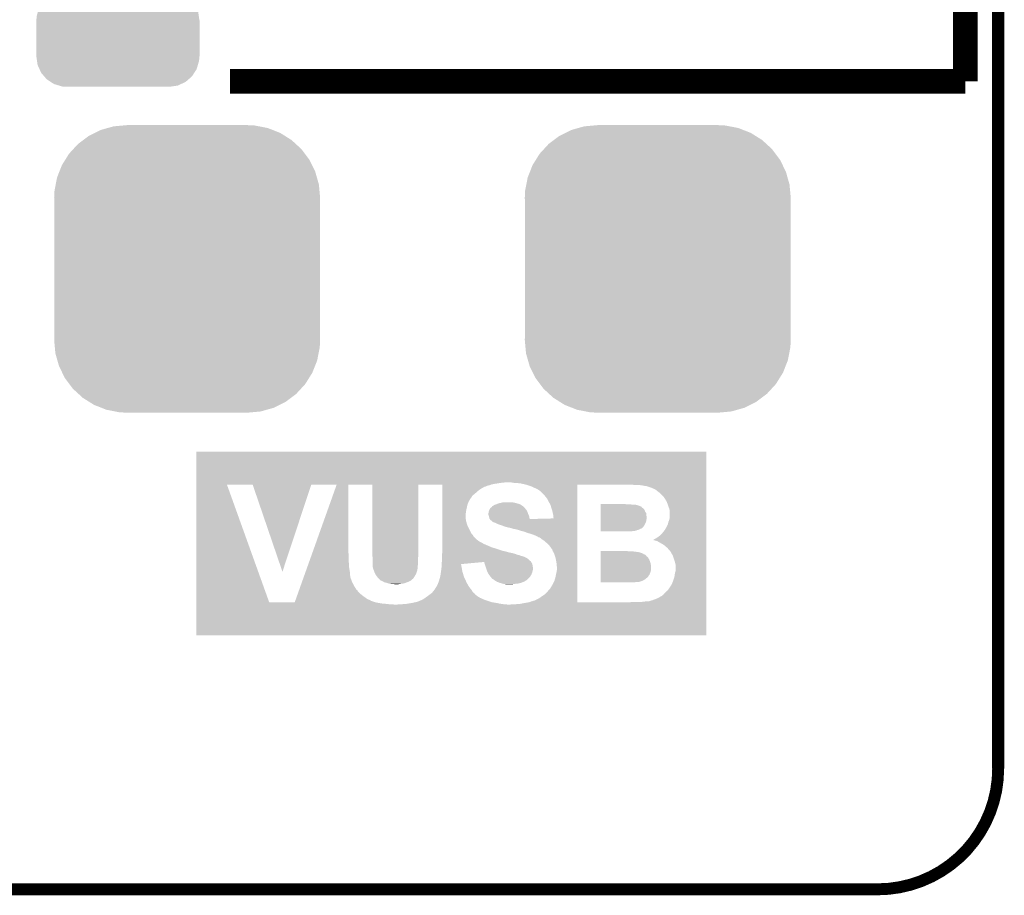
# Model space of a CAD drawing. Extents: x -52 to 48, y -3 to 57.
# Tile 65 of 96: x 40 to 48, y 5 to 12. Entities that reach past the tile are written whole.
import ezdxf

# ---------------------------------------------------------------- set-up
doc = ezdxf.new("R2010")
doc.units = 0
doc.layers.get('0').update_dxf_attribs({"linetype": 'CONTINUOUS'})
for name, color, linetype in [('CLICK_SHIELD_FOR_RED_PITAYA_008', 9, 'CONTINUOUS'), ('CLICK_SHIELD_FOR_RED_PITAYA_010', 11, 'CONTINUOUS'), ('CLICK_SHIELD_FOR_RED_PITAYA_012', 8, 'CONTINUOUS')]:
    doc.layers.add(name, color=color, linetype=linetype)

# ---------------------------------------------------------------- blocks, each defined once
blk = doc.blocks.new('CUSTOM_223')
for points in [[(-0.766282, 1.126516), (-0.716706, 1.151046), (0.77196, 1.126516), (0.709854, 1.151046)], [(-0.716706, 1.151046), (-0.65995, 1.167102), (0.709854, 1.151046), (0.669202, 1.167102)], [(-0.65995, 1.167102), (-0.610396, 1.18112), (0.669202, 1.167102), (0.59723, 1.18112)], [(-0.610396, 1.18112), (-0.53332, 1.188224), (0.59723, 1.18112), (0.560756, 1.188224)], [(-0.53332, 1.188224), (-0.50038, 1.19126), (0.560756, 1.188224), (0.50038, 1.19126)], [(-0.904132, 1.03578), (-0.861372, 1.067834), (0.900414, 1.03578), (0.86557, 1.067834)], [(-0.861372, 1.067834), (-0.81573, 1.102048), (0.86557, 1.067834), (0.810992, 1.102048)], [(-0.81573, 1.102048), (-0.766282, 1.126516), (0.810992, 1.102048), (0.77196, 1.126516)], [(-0.978934, 0.95447), (-0.94346, 0.993032), (0.975788, 0.95447), (0.94688, 0.993032)], [(-0.94346, 0.993032), (-0.904132, 1.03578), (0.94688, 0.993032), (0.900414, 1.03578)], [(-1.037616, 0.86086), (-1.010178, 0.90463), (1.034806, 0.86086), (1.013148, 0.90463)], [(-1.010178, 0.90463), (-0.978934, 0.95447), (1.013148, 0.90463), (0.975788, 0.95447)], [(-1.05944, 0.805606), (-1.037616, 0.86086), (1.062146, 0.805606), (1.034806, 0.86086)], [(-1.089656, 0.699296), (-1.078202, 0.758102), (1.09222, 0.699296), (1.075586, 0.758102)], [(-1.078202, 0.758102), (-1.05944, 0.805606), (1.075586, 0.758102), (1.062146, 0.805606)], [(-1.099324, 0.649656), (-1.089656, 0.699296), (1.096796, 0.649656), (1.09222, 0.699296)], [(-1.10236, 0.58928), (-1.099324, 0.649656), (1.10236, 0.58928), (1.096796, 0.649656)], [(-1.10109, 0.550204), (-1.10236, 0.58928), (1.10109, 0.550204), (1.10236, 0.58928)], [(-1.10109, 0.5502), (-1.10109, 0.550204), (1.10109, 0.5502), (1.10109, 0.550204)], [(-1.10109, -0.5502), (-1.10109, 0.5502), (1.10109, -0.5502), (1.10109, 0.5502)], [(-1.10236, -0.58928), (-1.101092, -0.550204), (1.10236, -0.58928), (1.10109, -0.550204)], [(-1.101092, -0.550204), (-1.10109, -0.5502), (1.10109, -0.550204), (1.10109, -0.5502)], [(-1.096794, -0.649656), (-1.10236, -0.58928), (1.099324, -0.649656), (1.10236, -0.58928)], [(-1.09222, -0.699296), (-1.096794, -0.649656), (1.089654, -0.699296), (1.099324, -0.649656)], [(-1.075584, -0.758102), (-1.09222, -0.699296), (1.078202, -0.758102), (1.089654, -0.699296)], [(-1.062146, -0.805606), (-1.075584, -0.758102), (1.059438, -0.805606), (1.078202, -0.758102)], [(-1.034804, -0.86086), (-1.062146, -0.805606), (1.037616, -0.86086), (1.059438, -0.805606)], [(-1.013148, -0.90463), (-1.034804, -0.86086), (1.010176, -0.90463), (1.037616, -0.86086)], [(-0.975786, -0.95447), (-1.013148, -0.90463), (0.978934, -0.95447), (1.010176, -0.90463)], [(-0.94688, -0.993032), (-0.975786, -0.95447), (0.943458, -0.993032), (0.978934, -0.95447)], [(-0.900412, -1.03578), (-0.94688, -0.993032), (0.904132, -1.03578), (0.943458, -0.993032)], [(-0.86557, -1.067834), (-0.900412, -1.03578), (0.86137, -1.067834), (0.904132, -1.03578)], [(-0.81099, -1.102048), (-0.86557, -1.067834), (0.81573, -1.102048), (0.86137, -1.067834)], [(-0.77196, -1.126516), (-0.81099, -1.102048), (0.76628, -1.126516), (0.81573, -1.102048)], [(-0.709852, -1.151046), (-0.77196, -1.126516), (0.716706, -1.151046), (0.76628, -1.126516)], [(-0.669202, -1.167102), (-0.709852, -1.151046), (0.659948, -1.167102), (0.716706, -1.151046)], [(-0.597228, -1.18112), (-0.669202, -1.167102), (0.610396, -1.18112), (0.659948, -1.167102)], [(-0.560756, -1.188224), (-0.597228, -1.18112), (0.533318, -1.188224), (0.610396, -1.18112)], [(-0.50038, -1.19126), (-0.560756, -1.188224), (0.50038, -1.19126), (0.533318, -1.188224)]]:
    blk.add_solid(points)
blk = doc.blocks.new('CUSTOM_224')
for points in [[(-0.614514, 0.314192), (-0.585606, 0.33936), (0.61116, 0.314192), (0.58947, 0.33936)], [(-0.585606, 0.33936), (-0.560736, 0.36101), (0.58947, 0.33936), (0.556066, 0.36101)], [(-0.560736, 0.36101), (-0.523568, 0.378138), (0.556066, 0.36101), (0.529636, 0.378138)], [(-0.523568, 0.378138), (-0.495978, 0.390852), (0.529636, 0.378138), (0.487112, 0.390852)], [(-0.495978, 0.390852), (-0.444032, 0.398562), (0.487112, 0.390852), (0.461322, 0.398562)], [(-0.444032, 0.398562), (-0.42545, 0.40132), (0.461322, 0.398562), (0.42545, 0.40132)], [(-0.662886, 0.22044), (-0.652988, 0.254162), (0.66553, 0.22044), (0.650198, 0.254162)], [(-0.652988, 0.254162), (-0.633002, 0.285348), (0.650198, 0.254162), (0.636016, 0.285348)], [(-0.633002, 0.285348), (-0.614514, 0.314192), (0.636016, 0.285348), (0.61116, 0.314192)], [(-0.67564, 0.14986), (-0.673066, 0.185744), (0.67564, 0.14986), (0.6705, 0.185744)], [(-0.673066, 0.185744), (-0.662886, 0.22044), (0.6705, 0.185744), (0.66553, 0.22044)], [(-0.67691, -0.14986), (-0.67691, 0.14986), (0.67691, -0.14986), (0.67691, 0.14986)], [(-0.670498, -0.185744), (-0.67564, -0.14986), (0.673066, -0.185744), (0.67564, -0.14986)], [(-0.66553, -0.22044), (-0.670498, -0.185744), (0.662884, -0.22044), (0.673066, -0.185744)], [(-0.650196, -0.254162), (-0.66553, -0.22044), (0.652988, -0.254162), (0.662884, -0.22044)], [(-0.636016, -0.285348), (-0.650196, -0.254162), (0.633, -0.285348), (0.652988, -0.254162)], [(-0.611158, -0.314192), (-0.636016, -0.285348), (0.614514, -0.314192), (0.633, -0.285348)], [(-0.58947, -0.33936), (-0.611158, -0.314192), (0.585604, -0.33936), (0.614514, -0.314192)], [(-0.556064, -0.36101), (-0.58947, -0.33936), (0.560736, -0.36101), (0.585604, -0.33936)], [(-0.529636, -0.378138), (-0.556064, -0.36101), (0.523566, -0.378138), (0.560736, -0.36101)], [(-0.48711, -0.390852), (-0.529636, -0.378138), (0.495978, -0.390852), (0.523566, -0.378138)], [(-0.461322, -0.398562), (-0.48711, -0.390852), (0.44403, -0.398562), (0.495978, -0.390852)], [(-0.42545, -0.40132), (-0.461322, -0.398562), (0.42545, -0.40132), (0.44403, -0.398562)]]:
    blk.add_solid(points)

msp = doc.modelspace()

# ---------------------------------------------------------------- linework, layer by layer
at = {"layer": 'CLICK_SHIELD_FOR_RED_PITAYA_008'}
for points, const_width in [([(47.84598, 5.81152), (47.84598, 48.4124)], 0.1016), ([(6.4516, 4.81076), (46.84522, 4.81076)], 0.09906)]:
    msp.add_lwpolyline(points, dxfattribs=dict(at, const_width=const_width))
at = {"layer": 'CLICK_SHIELD_FOR_RED_PITAYA_008', "const_width": 0.09906}
msp.add_lwpolyline([(46.84522, 4.81076, 0.4142136), (47.84598, 5.81152)], format="xyb", dxfattribs=at)
at = {"layer": 'CLICK_SHIELD_FOR_RED_PITAYA_010', "const_width": 0.2032}
for points in [[(47.5742, 11.5062), (47.5742, 15.0622)], [(41.4782, 11.5062), (47.5742, 11.5062)]]:
    msp.add_lwpolyline(points, dxfattribs=at)
at = {"layer": 'CLICK_SHIELD_FOR_RED_PITAYA_010'}
for points in [[(41.198826, 8.18388), (41.19883, 8.437848), (45.425354, 8.18388), (45.42536, 8.437848)], [(41.19883, 8.437848), (41.198832, 8.43788), (45.42536, 8.437848), (41.198832, 8.43788)], [(41.198804, 7.188226), (41.198826, 8.16355), (41.803316, 7.188226), (41.45283, 8.16355)], [(41.198826, 8.18134), (41.198826, 8.18388), (43.74388, 8.18134), (43.787058, 8.18388)], [(41.198826, 8.17626), (41.198826, 8.18134), (43.70832, 8.17626), (43.74388, 8.18134)], [(41.198826, 8.17118), (41.198826, 8.17626), (43.6753, 8.17118), (43.70832, 8.17626)], [(41.198826, 8.1661), (41.198826, 8.17118), (43.647362, 8.1661), (43.6753, 8.17118)], [(41.198826, 8.163558), (41.198826, 8.1661), (43.641004, 8.163558), (43.647362, 8.1661)], [(41.198826, 8.16355), (41.198826, 8.163558), (42.151316, 8.16355), (42.362082, 8.163558)], [(41.666154, 8.163544), (41.45283, 8.16355), (42.151314, 8.163544), (42.151316, 8.16355)], [(41.91255, 7.442292), (41.666154, 8.163544), (41.91255, 7.442292), (42.151314, 8.163544)], [(42.165446, 7.612378), (42.362078, 8.16355), (42.45864, 7.612378), (42.458662, 8.16355)], [(42.362078, 8.16355), (42.362082, 8.163558), (43.040322, 8.16355), (43.23839, 8.163558)], [(42.65675, 8.163538), (42.458662, 8.16355), (43.04032, 8.163538), (43.040322, 8.16355)], [(42.65676, 7.59206), (42.65675, 8.163538), (43.0403, 7.59206), (43.04032, 8.163538)], [(43.238392, 8.161022), (43.23839, 8.163558), (43.634662, 8.161022), (43.641004, 8.163558)], [(43.815, 8.18134), (43.802298, 8.18388), (45.425354, 8.18134), (45.425354, 8.18388)], [(43.830242, 8.1788), (43.815, 8.18134), (45.425354, 8.1788), (45.425354, 8.18134)], [(43.888658, 8.17372), (43.84802, 8.1788), (45.425354, 8.17372), (45.425354, 8.1788)], [(43.934372, 8.16356), (43.888658, 8.17372), (45.425354, 8.16356), (45.425354, 8.17372)], [(43.93438, 8.163558), (43.934372, 8.16356), (44.754292, 8.163558), (44.78274, 8.16356)], [(43.934466, 8.16353), (43.93438, 8.163558), (44.356022, 8.16353), (44.754292, 8.163558)], [(43.9801, 8.14832), (43.934466, 8.16353), (44.356024, 8.14832), (44.356022, 8.16353)], [(44.838618, 8.16102), (44.80814, 8.16356), (45.425354, 8.16102), (45.425354, 8.16356)], [(43.238392, 8.155938), (43.238392, 8.161022), (43.61434, 8.155938), (43.634662, 8.161022)], [(43.238392, 8.1534), (43.238392, 8.155938), (43.606722, 8.1534), (43.61434, 8.155938)], [(43.238392, 8.148322), (43.238392, 8.1534), (43.596564, 8.148322), (43.606722, 8.1534)], [(43.238392, 8.14832), (43.238392, 8.148322), (43.591486, 8.14832), (43.596564, 8.148322)], [(43.238392, 8.133078), (43.238392, 8.14832), (43.563538, 8.133078), (43.591486, 8.14832)], [(43.238394, 8.11784), (43.238392, 8.133078), (43.54068, 8.11784), (43.563538, 8.133078)], [(43.238394, 8.10006), (43.238394, 8.11784), (43.52036, 8.10006), (43.54068, 8.11784)], [(43.238396, 8.08482), (43.238394, 8.10006), (43.50258, 8.08482), (43.52036, 8.10006)], [(43.238396, 8.072122), (43.238396, 8.08482), (43.487344, 8.072122), (43.50258, 8.08482)], [(44.00042, 8.13816), (43.9801, 8.14832), (44.356024, 8.13816), (44.356024, 8.14832)], [(44.02328, 8.127998), (44.00042, 8.13816), (44.356024, 8.127998), (44.356024, 8.13816)], [(44.043602, 8.1153), (44.02328, 8.127998), (44.356024, 8.1153), (44.356024, 8.127998)], [(44.06138, 8.100062), (44.043602, 8.1153), (44.356024, 8.100062), (44.356024, 8.1153)], [(44.0817, 8.079738), (44.06138, 8.100062), (44.356024, 8.079738), (44.356024, 8.100062)], [(44.89196, 8.15848), (44.86656, 8.16102), (45.425354, 8.15848), (45.425354, 8.16102)], [(44.917362, 8.1534), (44.89196, 8.15848), (45.425354, 8.1534), (45.425354, 8.15848)], [(44.927522, 8.153398), (44.917362, 8.1534), (45.425354, 8.153398), (45.425354, 8.1534)], [(44.965618, 8.1407), (44.927522, 8.153398), (45.425352, 8.1407), (45.425354, 8.153398)], [(45.001192, 8.125458), (44.965618, 8.1407), (45.425352, 8.125458), (45.425352, 8.1407)], [(45.018962, 8.112758), (45.001192, 8.125458), (45.425352, 8.112758), (45.425352, 8.125458)], [(45.024042, 8.10768), (45.018962, 8.112758), (45.425352, 8.10768), (45.425352, 8.112758)], [(45.04436, 8.092438), (45.024042, 8.10768), (45.425352, 8.092438), (45.425352, 8.10768)], [(45.06976, 8.06704), (45.04436, 8.092438), (45.425352, 8.06704), (45.425352, 8.092438)], [(43.238396, 8.059422), (43.238396, 8.072122), (43.479722, 8.059422), (43.487344, 8.072122)], [(43.238398, 8.051816), (43.238396, 8.059422), (43.472106, 8.051816), (43.479722, 8.059422)], [(43.238398, 8.049264), (43.238398, 8.051816), (43.4721, 8.049264), (43.472106, 8.051816)], [(43.238398, 8.023872), (43.238398, 8.049264), (43.45686, 8.023872), (43.4721, 8.049264)], [(43.2384, 7.998462), (43.238398, 8.023872), (43.446702, 7.998462), (43.45686, 8.023872)], [(43.670212, 7.99592), (43.69054, 8.00354), (43.891198, 7.99592), (43.875962, 8.00354)], [(43.69054, 8.00354), (43.690546, 8.003542), (43.875962, 8.00354), (43.875958, 8.003542)], [(43.690546, 8.003542), (43.705784, 8.00862), (43.875958, 8.003542), (43.85818, 8.00862)], [(43.705784, 8.00862), (43.7134, 8.011158), (43.85818, 8.00862), (43.848028, 8.011158)], [(43.7134, 8.011158), (43.724834, 8.0137), (43.848028, 8.011158), (43.83786, 8.0137)], [(43.724834, 8.0137), (43.736262, 8.01624), (43.83786, 8.0137), (43.82516, 8.01624)], [(43.736262, 8.01624), (43.75404, 8.01878), (43.82516, 8.01624), (43.812458, 8.01878)], [(44.08932, 8.06958), (44.0817, 8.079738), (44.356024, 8.06958), (44.356024, 8.079738)], [(44.109642, 8.044168), (44.08932, 8.06958), (44.356024, 8.044168), (44.356024, 8.06958)], [(44.12488, 8.013702), (44.109642, 8.044168), (44.356024, 8.013702), (44.356024, 8.044168)], [(44.135042, 7.995916), (44.12488, 8.013702), (44.356024, 7.995916), (44.356024, 8.013702)], [(44.551628, 8.001), (44.55163, 8.00354), (44.764962, 8.001), (44.749722, 8.00354)], [(44.551628, 8.000998), (44.551628, 8.001), (44.800522, 8.000998), (44.764962, 8.001)], [(44.551628, 7.99846), (44.551628, 8.000998), (44.808144, 7.99846), (44.800522, 8.000998)], [(45.082462, 8.04926), (45.06976, 8.06704), (45.42535, 8.04926), (45.425352, 8.06704)], [(45.092622, 8.03148), (45.082462, 8.04926), (45.42535, 8.03148), (45.42535, 8.04926)], [(45.095162, 8.028926), (45.092622, 8.03148), (45.42535, 8.028926), (45.42535, 8.03148)], [(45.0977, 8.02386), (45.095162, 8.028926), (45.42535, 8.02386), (45.42535, 8.028926)], [(45.107862, 7.99846), (45.0977, 8.02386), (45.42535, 7.99846), (45.42535, 8.02386)], [(43.238402, 7.9756), (43.2384, 7.998462), (43.44162, 7.9756), (43.446702, 7.998462)], [(43.238402, 7.95528), (43.238402, 7.9756), (43.43654, 7.95528), (43.44162, 7.9756)], [(43.238404, 7.93496), (43.238402, 7.95528), (43.434, 7.93496), (43.43654, 7.95528)], [(43.238404, 7.922262), (43.238404, 7.93496), (43.43146, 7.922262), (43.434, 7.93496)], [(43.238406, 7.889242), (43.238404, 7.922262), (43.43146, 7.889242), (43.43146, 7.922262)], [(43.61942, 7.922258), (43.622468, 7.937502), (43.948894, 7.922258), (43.94454, 7.937502)], [(43.619422, 7.919722), (43.61942, 7.922258), (43.949618, 7.919722), (43.948894, 7.922258)], [(43.619422, 7.917178), (43.619422, 7.919722), (43.95089, 7.917178), (43.949618, 7.919722)], [(43.622468, 7.937502), (43.6245, 7.947658), (43.94454, 7.937502), (43.938736, 7.947658)], [(43.6245, 7.947658), (43.62831, 7.955278), (43.938736, 7.947658), (43.93438, 7.955278)], [(43.62831, 7.955278), (43.634658, 7.967966), (43.93438, 7.955278), (43.92381, 7.967966)], [(43.634658, 7.967966), (43.637202, 7.970518), (43.92381, 7.967966), (43.921682, 7.970518)], [(43.637202, 7.970518), (43.639738, 7.973058), (43.921682, 7.970518), (43.919142, 7.973058)], [(43.639738, 7.973058), (43.64736, 7.97814), (43.919142, 7.973058), (43.91406, 7.97814)], [(43.64736, 7.97814), (43.649894, 7.980664), (43.91406, 7.97814), (43.911536, 7.980664)], [(43.649894, 7.980664), (43.6499, 7.983198), (43.911536, 7.980664), (43.909002, 7.983198)], [(43.6499, 7.983198), (43.65399, 7.98576), (43.909002, 7.983198), (43.90644, 7.98576)], [(43.65399, 7.98576), (43.670208, 7.995918), (43.90644, 7.98576), (43.891202, 7.995918)], [(43.670208, 7.995918), (43.670212, 7.99592), (43.891202, 7.995918), (43.891198, 7.99592)], [(44.140122, 7.975598), (44.135042, 7.995916), (44.356024, 7.975598), (44.356024, 7.995916)], [(44.14774, 7.955278), (44.140122, 7.975598), (44.356024, 7.955278), (44.356024, 7.975598)], [(44.1579, 7.909558), (44.14774, 7.955278), (44.356024, 7.909558), (44.356024, 7.955278)], [(44.551618, 7.917178), (44.55162, 7.929886), (44.93006, 7.917178), (44.927522, 7.929886)], [(44.55162, 7.940038), (44.551622, 7.95275), (44.919902, 7.940038), (44.91482, 7.95275)], [(44.55162, 7.929886), (44.55162, 7.940038), (44.927522, 7.929886), (44.919902, 7.940038)], [(44.551622, 7.95275), (44.551624, 7.96543), (44.91482, 7.95275), (44.907196, 7.96543)], [(44.551624, 7.973058), (44.551626, 7.980676), (44.894502, 7.973058), (44.889412, 7.980676)], [(44.551624, 7.967978), (44.551624, 7.973058), (44.902122, 7.967978), (44.894502, 7.973058)], [(44.551624, 7.96544), (44.551624, 7.967978), (44.904658, 7.96544), (44.902122, 7.967978)], [(44.551624, 7.96543), (44.551624, 7.96544), (44.907196, 7.96543), (44.904658, 7.96544)], [(44.551626, 7.980676), (44.551628, 7.99084), (44.889412, 7.980676), (44.86402, 7.99084)], [(44.551628, 7.995918), (44.551628, 7.99846), (44.848782, 7.995918), (44.831, 7.99846)], [(44.551628, 7.99084), (44.551628, 7.995918), (44.86402, 7.99084), (44.848782, 7.995918)], [(45.11294, 7.980678), (45.107862, 7.99846), (45.42535, 7.980678), (45.42535, 7.99846)], [(45.12056, 7.962896), (45.11294, 7.980678), (45.42535, 7.962896), (45.42535, 7.980678)], [(45.1231, 7.940038), (45.12056, 7.962896), (45.425348, 7.940038), (45.42535, 7.962896)], [(45.1231, 7.89432), (45.1231, 7.940038), (45.425348, 7.89432), (45.425348, 7.940038)], [(43.238408, 7.866382), (43.238406, 7.889242), (43.434, 7.866382), (43.43146, 7.889242)], [(43.238408, 7.83082), (43.238408, 7.866382), (43.444158, 7.83082), (43.434, 7.866382)], [(43.623652, 7.904482), (43.619422, 7.917178), (43.957238, 7.904482), (43.95089, 7.917178)], [(43.624498, 7.90194), (43.623652, 7.904482), (43.957748, 7.90194), (43.957238, 7.904482)], [(43.62704, 7.89178), (43.624498, 7.90194), (43.95978, 7.89178), (43.957748, 7.90194)], [(43.629578, 7.881622), (43.62704, 7.89178), (43.96232, 7.881622), (43.95978, 7.89178)], [(43.629582, 7.881606), (43.629578, 7.881622), (43.962322, 7.881606), (43.96232, 7.881622)], [(43.631464, 7.879102), (43.629582, 7.881606), (43.96233, 7.879102), (43.962322, 7.881606)], [(43.637202, 7.871458), (43.631464, 7.879102), (44.356024, 7.871458), (44.356024, 7.879102)], [(43.64736, 7.863838), (43.637202, 7.871458), (44.356024, 7.863838), (44.356024, 7.871458)], [(43.654994, 7.856218), (43.64736, 7.863838), (44.356024, 7.856218), (44.356024, 7.863838)], [(43.660062, 7.85368), (43.654994, 7.856218), (44.356024, 7.85368), (44.356024, 7.856218)], [(43.6753, 7.8486), (43.660062, 7.85368), (44.356024, 7.8486), (44.356024, 7.85368)], [(43.69562, 7.83844), (43.6753, 7.8486), (44.356024, 7.83844), (44.356024, 7.8486)], [(43.708318, 7.83336), (43.69562, 7.83844), (44.356024, 7.83336), (44.356024, 7.83844)], [(43.96233, 7.879102), (44.160416, 7.88417), (44.356024, 7.879102), (44.356024, 7.88417)], [(44.160416, 7.88417), (44.1579, 7.909558), (44.356024, 7.88417), (44.356024, 7.909558)], [(44.551606, 7.825738), (44.551608, 7.84606), (44.912278, 7.825738), (44.92244, 7.84606)], [(44.551608, 7.84606), (44.55161, 7.858758), (44.92244, 7.84606), (44.927518, 7.858758)], [(44.55161, 7.858758), (44.551612, 7.874), (44.927518, 7.858758), (44.93006, 7.874)], [(44.551612, 7.874), (44.551614, 7.89178), (44.93006, 7.874), (44.9326, 7.89178)], [(44.551614, 7.896858), (44.551616, 7.907018), (44.9326, 7.896858), (44.93006, 7.907018)], [(44.551614, 7.89178), (44.551614, 7.896858), (44.9326, 7.89178), (44.9326, 7.896858)], [(44.551616, 7.907018), (44.551618, 7.917178), (44.93006, 7.907018), (44.93006, 7.917178)], [(45.0977, 7.81558), (45.10786, 7.835898), (45.425346, 7.81558), (45.425346, 7.835898)], [(45.10786, 7.835898), (45.11294, 7.856218), (45.425346, 7.835898), (45.425346, 7.856218)], [(45.11294, 7.856218), (45.120558, 7.876536), (45.425346, 7.856218), (45.425348, 7.876536)], [(45.120558, 7.876536), (45.1231, 7.89432), (45.425348, 7.876536), (45.425348, 7.89432)], [(43.23841, 7.7978), (43.238408, 7.83082), (43.4594, 7.7978), (43.444158, 7.83082)], [(43.238412, 7.76732), (43.23841, 7.7978), (43.47464, 7.76732), (43.4594, 7.7978)], [(43.238414, 7.754622), (43.238412, 7.76732), (43.482258, 7.754622), (43.47464, 7.76732)], [(43.238414, 7.74446), (43.238414, 7.754622), (43.492418, 7.74446), (43.482258, 7.754622)], [(43.7388, 7.8232), (43.708318, 7.83336), (44.356024, 7.8232), (44.356024, 7.83336)], [(43.759122, 7.81558), (43.7388, 7.8232), (44.356024, 7.81558), (44.356024, 7.8232)], [(43.77944, 7.8105), (43.759122, 7.81558), (44.356024, 7.8105), (44.356024, 7.81558)], [(43.802298, 7.80542), (43.77944, 7.8105), (44.356024, 7.80542), (44.356024, 7.8105)], [(43.827702, 7.7978), (43.802298, 7.80542), (44.356024, 7.7978), (44.356024, 7.80542)], [(43.835322, 7.797798), (43.827702, 7.7978), (44.356024, 7.797798), (44.356024, 7.7978)], [(43.84294, 7.795262), (43.835322, 7.797798), (44.356024, 7.795262), (44.356024, 7.797798)], [(43.863258, 7.79018), (43.84294, 7.795262), (44.356024, 7.79018), (44.356024, 7.795262)], [(43.89374, 7.78002), (43.863258, 7.79018), (44.356024, 7.78002), (44.356024, 7.79018)], [(43.908982, 7.777478), (43.89374, 7.78002), (44.356024, 7.777478), (44.356024, 7.78002)], [(43.941998, 7.76478), (43.908982, 7.777478), (44.356024, 7.76478), (44.356024, 7.777478)], [(43.97756, 7.754622), (43.941998, 7.76478), (44.356024, 7.754622), (44.356024, 7.76478)], [(44.01058, 7.74192), (43.97756, 7.754622), (44.356024, 7.74192), (44.356024, 7.754622)], [(44.5516, 7.790178), (44.551602, 7.7978), (44.866566, 7.790178), (44.879258, 7.7978)], [(44.5516, 7.787638), (44.5516, 7.790178), (44.853858, 7.787638), (44.866566, 7.790178)], [(44.5516, 7.78256), (44.5516, 7.787638), (44.841158, 7.78256), (44.853858, 7.787638)], [(44.5516, 7.78002), (44.5516, 7.78256), (44.830998, 7.78002), (44.841158, 7.78256)], [(44.5516, 7.77751), (44.5516, 7.78002), (44.808258, 7.77751), (44.818298, 7.78002)], [(44.808138, 7.77748), (44.5516, 7.77751), (44.808138, 7.77748), (44.808258, 7.77751)], [(44.551602, 7.80288), (44.551604, 7.818118), (44.891956, 7.80288), (44.907198, 7.818118)], [(44.551602, 7.7978), (44.551602, 7.80288), (44.879258, 7.7978), (44.891956, 7.80288)], [(44.551604, 7.818118), (44.551606, 7.825738), (44.907198, 7.818118), (44.912278, 7.825738)], [(45.0469, 7.747), (45.0596, 7.7597), (45.425344, 7.747), (45.425344, 7.7597)], [(45.0596, 7.7597), (45.06976, 7.7724), (45.425344, 7.7597), (45.425346, 7.7724)], [(45.06976, 7.7724), (45.07738, 7.782558), (45.425346, 7.7724), (45.425346, 7.782558)], [(45.07738, 7.782558), (45.084994, 7.790164), (45.425346, 7.782558), (45.425346, 7.790164)], [(45.084994, 7.790164), (45.085, 7.792714), (45.425346, 7.790164), (45.425346, 7.792714)], [(45.085, 7.792714), (45.0977, 7.81558), (45.425346, 7.792714), (45.425346, 7.81558)], [(43.238414, 7.734314), (43.238414, 7.74446), (43.497498, 7.734314), (43.492418, 7.74446)], [(43.238416, 7.71144), (43.238414, 7.734314), (43.52036, 7.71144), (43.497498, 7.734314)], [(43.238416, 7.70128), (43.238416, 7.71144), (43.53306, 7.70128), (43.52036, 7.71144)], [(43.238416, 7.691122), (43.238416, 7.70128), (43.548298, 7.691122), (43.53306, 7.70128)], [(43.238416, 7.6835), (43.238416, 7.691122), (43.56354, 7.6835), (43.548298, 7.691122)], [(43.238418, 7.67334), (43.238416, 7.6835), (43.581318, 7.67334), (43.56354, 7.6835)], [(43.23842, 7.642862), (43.238418, 7.67334), (43.652438, 7.642862), (43.581318, 7.67334)], [(44.025818, 7.7343), (44.01058, 7.74192), (44.356024, 7.7343), (44.356024, 7.74192)], [(44.038524, 7.72668), (44.025818, 7.7343), (44.356024, 7.72668), (44.356024, 7.7343)], [(44.043616, 7.726676), (44.038524, 7.72668), (44.356024, 7.726676), (44.356024, 7.72668)], [(44.05122, 7.7216), (44.043616, 7.726676), (44.356024, 7.7216), (44.356024, 7.726676)], [(44.06392, 7.71144), (44.05122, 7.7216), (44.356024, 7.71144), (44.356024, 7.7216)], [(44.079162, 7.70128), (44.06392, 7.71144), (44.356024, 7.70128), (44.356024, 7.71144)], [(44.114722, 7.6708), (44.079162, 7.70128), (44.356024, 7.6708), (44.356024, 7.70128)], [(44.986066, 7.70638), (45.0088, 7.719062), (45.425344, 7.70638), (45.425344, 7.719062)], [(44.988496, 7.706354), (44.986066, 7.70638), (45.425344, 7.706354), (45.425344, 7.70638)], [(44.991026, 7.70382), (44.988496, 7.706354), (45.425344, 7.70382), (45.425344, 7.706354)], [(44.996104, 7.703818), (44.991026, 7.70382), (45.425344, 7.703818), (45.425344, 7.70382)], [(45.001182, 7.701278), (44.996104, 7.703818), (45.425344, 7.701278), (45.425344, 7.703818)], [(45.018962, 7.6962), (45.001182, 7.701278), (45.425344, 7.6962), (45.425344, 7.701278)], [(45.0088, 7.719062), (45.029118, 7.73176), (45.425344, 7.719062), (45.425344, 7.73176)], [(45.03674, 7.68604), (45.018962, 7.6962), (45.425344, 7.68604), (45.425344, 7.6962)], [(45.029118, 7.73176), (45.0469, 7.747), (45.425344, 7.73176), (45.425344, 7.747)], [(45.0596, 7.67334), (45.03674, 7.68604), (45.425342, 7.67334), (45.425344, 7.68604)], [(45.082462, 7.6581), (45.0596, 7.67334), (45.425342, 7.6581), (45.425342, 7.67334)], [(42.15548, 7.58444), (42.165446, 7.612378), (42.46118, 7.58444), (42.45864, 7.612378)], [(42.657776, 7.581902), (42.65676, 7.59206), (43.0403, 7.581902), (43.0403, 7.59206)], [(43.23588, 7.58952), (43.236242, 7.592062), (43.845478, 7.58952), (43.83278, 7.592062)], [(43.236242, 7.592062), (43.236968, 7.59714), (43.83278, 7.592062), (43.81754, 7.59714)], [(43.236968, 7.59714), (43.23733, 7.59968), (43.81754, 7.59714), (43.8023, 7.59968)], [(43.23733, 7.59968), (43.238056, 7.60476), (43.8023, 7.59968), (43.78198, 7.60476)], [(43.238056, 7.60476), (43.23842, 7.6073), (43.78198, 7.60476), (43.773092, 7.6073)], [(43.23842, 7.637778), (43.23842, 7.642862), (43.67276, 7.637778), (43.652438, 7.642862)], [(43.23842, 7.62762), (43.23842, 7.637778), (43.703242, 7.62762), (43.67276, 7.637778)], [(43.23842, 7.622542), (43.23842, 7.62762), (43.715938, 7.622542), (43.703242, 7.62762)], [(43.23842, 7.619998), (43.23842, 7.622542), (43.7261, 7.619998), (43.715938, 7.622542)], [(43.23842, 7.61746), (43.23842, 7.619998), (43.733718, 7.61746), (43.7261, 7.619998)], [(43.23842, 7.614922), (43.23842, 7.61746), (43.738796, 7.614922), (43.733718, 7.61746)], [(43.23842, 7.61492), (43.23842, 7.614922), (43.741338, 7.61492), (43.738796, 7.614922)], [(43.23842, 7.60984), (43.23842, 7.61492), (43.764202, 7.60984), (43.741338, 7.61492)], [(43.23842, 7.6073), (43.23842, 7.60984), (43.773092, 7.6073), (43.764202, 7.60984)], [(44.1325, 7.65048), (44.114722, 7.6708), (44.356024, 7.65048), (44.356024, 7.6708)], [(44.147742, 7.627618), (44.1325, 7.65048), (44.356024, 7.627618), (44.356024, 7.65048)], [(44.150282, 7.625064), (44.147742, 7.627618), (44.356024, 7.625064), (44.356024, 7.627618)], [(44.15282, 7.614908), (44.150282, 7.625064), (44.356024, 7.614908), (44.356024, 7.625064)], [(44.16044, 7.602218), (44.15282, 7.614908), (44.356024, 7.602218), (44.356024, 7.614908)], [(44.16806, 7.58444), (44.16044, 7.602218), (44.356024, 7.58444), (44.356024, 7.602218)], [(44.551626, 7.5946), (44.551628, 7.599678), (44.897042, 7.5946), (44.884344, 7.599678)], [(44.551626, 7.58698), (44.551626, 7.5946), (44.90973, 7.58698), (44.897042, 7.5946)], [(44.551628, 7.61238), (44.55163, 7.61492), (44.777662, 7.61238), (44.75734, 7.61492)], [(44.551628, 7.60984), (44.551628, 7.61238), (44.825922, 7.60984), (44.810682, 7.61238)], [(44.551628, 7.609838), (44.551628, 7.60984), (44.838622, 7.609838), (44.825922, 7.60984)], [(44.551628, 7.6073), (44.551628, 7.609838), (44.846244, 7.6073), (44.838622, 7.609838)], [(44.551628, 7.607298), (44.551628, 7.6073), (44.856402, 7.607298), (44.846244, 7.6073)], [(44.551628, 7.60476), (44.551628, 7.607298), (44.864022, 7.60476), (44.856402, 7.607298)], [(44.551628, 7.602218), (44.551628, 7.60476), (44.876722, 7.602218), (44.864022, 7.60476)], [(44.551628, 7.59968), (44.551628, 7.602218), (44.881804, 7.59968), (44.876722, 7.602218)], [(44.551628, 7.599678), (44.551628, 7.59968), (44.884344, 7.599678), (44.881804, 7.59968)], [(45.10278, 7.64032), (45.082462, 7.6581), (45.425342, 7.64032), (45.425342, 7.6581)], [(45.1231, 7.61746), (45.10278, 7.64032), (45.425342, 7.61746), (45.425342, 7.64032)], [(45.12564, 7.61492), (45.1231, 7.61746), (45.425342, 7.61492), (45.425342, 7.61746)], [(45.13072, 7.607302), (45.12564, 7.61492), (45.425342, 7.607302), (45.425342, 7.61492)], [(45.13834, 7.5946), (45.13072, 7.607302), (45.425342, 7.5946), (45.425342, 7.607302)], [(45.1485, 7.576818), (45.13834, 7.5946), (45.42534, 7.576818), (45.425342, 7.5946)], [(42.122858, 7.493002), (42.1292, 7.51078), (42.46372, 7.493002), (42.46372, 7.51078)], [(42.1292, 7.51078), (42.137356, 7.533642), (42.46372, 7.51078), (42.46118, 7.533642)], [(42.137356, 7.533642), (42.15548, 7.58444), (42.46118, 7.533642), (42.46118, 7.58444)], [(42.6593, 7.566662), (42.657776, 7.581902), (43.038122, 7.566662), (43.0403, 7.581902)], [(42.6593, 7.56412), (42.6593, 7.566662), (43.03776, 7.56412), (43.038122, 7.566662)], [(42.6593, 7.518402), (42.6593, 7.56412), (43.03776, 7.518402), (43.03776, 7.56412)], [(42.6593, 7.510778), (42.6593, 7.518402), (43.036234, 7.510778), (43.03776, 7.518402)], [(42.660316, 7.505702), (42.6593, 7.510778), (43.03522, 7.505702), (43.036234, 7.510778)], [(43.23289, 7.505692), (43.23334, 7.51332), (43.393384, 7.505692), (43.476262, 7.51332)], [(43.23334, 7.51332), (43.233972, 7.523456), (43.476262, 7.51332), (43.58639, 7.523456)], [(43.233972, 7.523456), (43.23445, 7.53109), (43.973762, 7.523456), (43.969926, 7.53109)], [(43.23445, 7.531106), (43.235244, 7.5438), (43.967384, 7.531106), (43.954698, 7.5438)], [(43.23445, 7.53109), (43.23445, 7.531106), (43.969926, 7.53109), (43.967384, 7.531106)], [(43.235244, 7.5438), (43.23572, 7.551422), (43.954698, 7.5438), (43.944538, 7.551422)], [(43.23572, 7.551422), (43.23588, 7.55396), (43.944538, 7.551422), (43.940308, 7.55396)], [(43.23588, 7.589518), (43.23588, 7.58952), (43.845482, 7.589518), (43.845478, 7.58952)], [(43.23588, 7.58444), (43.23588, 7.589518), (43.855638, 7.58444), (43.845482, 7.589518)], [(43.23588, 7.5819), (43.23588, 7.58444), (43.865798, 7.5819), (43.855638, 7.58444)], [(43.23588, 7.576822), (43.23588, 7.5819), (43.881026, 7.576822), (43.873416, 7.5819)], [(43.23588, 7.574282), (43.23588, 7.576822), (43.891198, 7.574282), (43.881026, 7.576822)], [(43.23588, 7.571742), (43.23588, 7.574282), (43.896276, 7.571742), (43.891198, 7.574282)], [(43.23588, 7.57174), (43.23588, 7.571742), (43.898818, 7.57174), (43.896276, 7.571742)], [(43.23588, 7.566662), (43.23588, 7.57174), (43.916598, 7.566662), (43.898818, 7.57174)], [(43.23588, 7.55904), (43.23588, 7.566662), (43.93184, 7.55904), (43.916598, 7.566662)], [(43.23588, 7.55396), (43.23588, 7.55904), (43.940308, 7.55396), (43.93184, 7.55904)], [(43.586394, 7.520952), (43.58639, 7.523456), (43.97502, 7.520952), (43.973762, 7.523456)], [(43.586402, 7.515858), (43.586394, 7.520952), (43.978842, 7.515858), (43.97502, 7.520952)], [(43.58809, 7.510794), (43.586402, 7.515858), (43.982638, 7.510794), (43.978842, 7.515858)], [(43.591482, 7.50062), (43.58809, 7.510794), (43.985182, 7.50062), (43.982638, 7.510794)], [(44.17568, 7.561578), (44.16806, 7.58444), (44.356024, 7.561578), (44.356024, 7.58444)], [(44.18076, 7.53618), (44.17568, 7.561578), (44.356024, 7.53618), (44.356024, 7.561578)], [(44.18584, 7.505702), (44.18076, 7.53618), (44.356024, 7.505702), (44.356024, 7.53618)], [(44.551616, 7.5057), (44.551618, 7.518398), (44.96562, 7.5057), (44.96308, 7.518398)], [(44.551618, 7.518398), (44.55162, 7.54381), (44.96308, 7.518398), (44.95292, 7.54381)], [(44.55162, 7.54381), (44.551622, 7.556502), (44.95292, 7.54381), (44.9453, 7.556502)], [(44.551622, 7.561576), (44.551624, 7.566658), (44.942762, 7.561576), (44.937682, 7.566658)], [(44.551622, 7.556502), (44.551622, 7.561576), (44.9453, 7.556502), (44.942762, 7.561576)], [(44.551624, 7.571738), (44.551626, 7.581896), (44.930062, 7.571738), (44.922434, 7.581896)], [(44.551624, 7.566658), (44.551624, 7.571738), (44.937682, 7.566658), (44.930062, 7.571738)], [(44.551626, 7.581896), (44.551626, 7.58698), (44.922434, 7.581896), (44.90973, 7.58698)], [(45.163738, 7.5311), (45.1485, 7.576818), (45.42534, 7.5311), (45.42534, 7.576818)], [(45.17136, 7.503158), (45.163738, 7.5311), (45.42534, 7.503158), (45.42534, 7.5311)], [(42.09658, 7.419342), (42.100204, 7.429502), (42.47388, 7.419342), (42.47134, 7.429502)], [(42.100204, 7.429502), (42.104736, 7.442202), (42.47134, 7.429502), (42.47134, 7.442202)], [(42.104736, 7.442202), (42.115608, 7.47268), (42.47134, 7.442202), (42.46626, 7.47268)], [(42.115608, 7.47268), (42.122858, 7.493002), (42.46626, 7.47268), (42.46372, 7.493002)], [(42.66184, 7.498078), (42.660316, 7.505702), (43.03522, 7.498078), (43.03522, 7.505702)], [(42.66184, 7.495542), (42.66184, 7.498078), (43.03522, 7.495542), (43.03522, 7.498078)], [(42.66184, 7.480298), (42.66184, 7.495542), (43.033042, 7.480298), (43.03522, 7.495542)], [(42.662476, 7.47776), (42.66184, 7.480298), (43.03268, 7.47776), (43.033042, 7.480298)], [(42.66438, 7.470138), (42.662476, 7.47776), (43.03268, 7.470138), (43.03268, 7.47776)], [(42.664382, 7.467598), (42.66438, 7.470138), (43.03268, 7.467598), (43.03268, 7.470138)], [(42.665228, 7.465064), (42.664382, 7.467598), (43.03268, 7.465064), (43.03268, 7.467598)], [(42.66692, 7.45998), (42.665228, 7.465064), (43.030986, 7.45998), (43.03268, 7.465064)], [(42.66819, 7.457442), (42.66692, 7.45998), (43.030142, 7.457442), (43.030986, 7.45998)], [(42.66946, 7.454902), (42.66819, 7.457442), (43.03014, 7.454902), (43.030142, 7.457442)], [(42.672, 7.449818), (42.66946, 7.454902), (43.028686, 7.449818), (43.03014, 7.454902)], [(42.676234, 7.43712), (42.672, 7.449818), (43.02506, 7.43712), (43.028686, 7.449818)], [(42.67708, 7.43458), (42.676234, 7.43712), (43.024212, 7.43458), (43.02506, 7.43712)], [(42.683432, 7.42188), (42.67708, 7.43458), (43.01998, 7.42188), (43.024212, 7.43458)], [(43.22318, 7.4168), (43.227534, 7.44728), (43.412664, 7.4168), (43.40352, 7.44728)], [(43.227534, 7.44728), (43.2308, 7.47014), (43.40352, 7.44728), (43.39971, 7.47014)], [(43.2308, 7.47014), (43.231248, 7.47776), (43.39971, 7.47014), (43.39844, 7.47776)], [(43.231248, 7.47776), (43.23289, 7.505692), (43.39844, 7.47776), (43.393384, 7.505692)], [(43.594022, 7.493002), (43.591482, 7.50062), (43.987718, 7.493002), (43.985182, 7.50062)], [(43.597408, 7.482844), (43.594022, 7.493002), (43.98772, 7.482844), (43.987718, 7.493002)], [(43.5991, 7.477764), (43.597408, 7.482844), (43.990258, 7.477764), (43.98772, 7.482844)], [(43.60164, 7.470142), (43.5991, 7.477764), (43.99026, 7.470142), (43.990258, 7.477764)], [(43.607568, 7.452362), (43.60164, 7.470142), (43.98772, 7.452362), (43.99026, 7.470142)], [(43.60926, 7.44728), (43.607568, 7.452362), (43.986268, 7.44728), (43.98772, 7.452362)], [(43.615612, 7.43458), (43.60926, 7.44728), (43.982642, 7.43458), (43.986268, 7.44728)], [(43.621962, 7.42188), (43.615612, 7.43458), (43.977196, 7.42188), (43.982642, 7.43458)], [(44.18076, 7.42188), (44.18584, 7.442198), (44.356024, 7.42188), (44.356024, 7.442198)], [(44.18838, 7.472682), (44.18584, 7.505702), (44.356024, 7.472682), (44.356024, 7.505702)], [(44.18584, 7.452356), (44.188378, 7.457436), (44.356024, 7.452356), (44.356024, 7.457436)], [(44.18584, 7.442198), (44.18584, 7.452356), (44.356024, 7.442198), (44.356024, 7.452356)], [(44.188378, 7.457436), (44.18838, 7.472682), (44.356024, 7.457436), (44.356024, 7.472682)], [(44.551606, 7.419338), (44.55161, 7.444738), (44.955458, 7.419338), (44.965618, 7.444738)], [(44.55161, 7.444738), (44.551612, 7.46252), (44.965618, 7.444738), (44.96816, 7.46252)], [(44.551612, 7.46252), (44.551616, 7.495538), (44.96816, 7.46252), (44.96816, 7.495538)], [(44.551616, 7.495538), (44.551616, 7.5057), (44.96816, 7.495538), (44.96562, 7.5057)], [(45.16374, 7.40918), (45.16628, 7.429498), (45.425338, 7.40918), (45.425338, 7.429498)], [(45.16628, 7.429498), (45.17136, 7.447276), (45.425338, 7.429498), (45.425338, 7.447276)], [(45.17136, 7.447276), (45.17136, 7.503158), (45.425338, 7.447276), (45.42534, 7.503158)], [(42.066676, 7.335518), (42.07302, 7.3533), (42.50182, 7.335518), (42.49166, 7.3533)], [(42.07302, 7.3533), (42.08752, 7.393944), (42.49166, 7.3533), (42.47642, 7.393944)], [(42.08752, 7.393944), (42.091144, 7.404104), (42.47642, 7.393944), (42.476418, 7.404104)], [(42.091144, 7.404104), (42.092956, 7.409184), (42.476418, 7.404104), (42.47388, 7.409184)], [(42.092956, 7.409184), (42.09658, 7.419342), (42.47388, 7.409184), (42.47388, 7.419342)], [(42.684702, 7.419338), (42.683432, 7.42188), (43.018284, 7.419338), (43.01998, 7.42188)], [(42.693168, 7.40664), (42.684702, 7.419338), (43.009818, 7.40664), (43.018284, 7.419338)], [(42.69486, 7.4041), (42.693168, 7.40664), (43.008294, 7.4041), (43.009818, 7.40664)], [(42.703326, 7.393942), (42.69486, 7.4041), (43.002202, 7.393942), (43.008294, 7.4041)], [(42.707558, 7.388862), (42.703326, 7.393942), (42.998392, 7.388862), (43.002202, 7.393942)], [(42.712642, 7.383782), (42.707558, 7.388862), (42.994582, 7.383782), (42.998392, 7.388862)], [(42.717728, 7.3787), (42.712642, 7.383782), (42.98696, 7.3787), (42.994582, 7.383782)], [(42.72535, 7.371082), (42.717728, 7.3787), (42.97934, 7.371082), (42.98696, 7.3787)], [(42.725354, 7.371078), (42.72535, 7.371082), (42.979332, 7.371078), (42.97934, 7.371082)], [(42.73042, 7.36854), (42.725354, 7.371078), (42.974892, 7.36854), (42.979332, 7.371078)], [(42.743132, 7.36346), (42.73042, 7.36854), (42.966004, 7.36346), (42.974892, 7.36854)], [(42.747362, 7.36092), (42.743132, 7.36346), (42.961562, 7.36092), (42.966004, 7.36346)], [(42.755822, 7.355838), (42.747362, 7.36092), (42.948008, 7.355838), (42.961562, 7.36092)], [(42.776138, 7.35076), (42.755822, 7.355838), (42.934466, 7.35076), (42.948008, 7.355838)], [(42.791376, 7.345682), (42.776138, 7.35076), (42.920924, 7.345682), (42.934466, 7.35076)], [(43.20032, 7.3406), (43.205764, 7.353302), (43.44634, 7.3406), (43.43908, 7.353302)], [(43.205764, 7.353302), (43.20794, 7.358378), (43.43908, 7.353302), (43.436824, 7.358378)], [(43.20794, 7.358378), (43.21302, 7.37616), (43.436824, 7.358378), (43.42892, 7.37616)], [(43.21302, 7.37616), (43.218098, 7.391398), (43.42892, 7.37616), (43.421302, 7.391398)], [(43.218098, 7.396482), (43.2181, 7.399014), (43.418758, 7.396482), (43.418, 7.399014)], [(43.218098, 7.391398), (43.218098, 7.396482), (43.421302, 7.391398), (43.418758, 7.396482)], [(43.2181, 7.399014), (43.220636, 7.401546), (43.418, 7.399014), (43.41724, 7.401546)], [(43.220636, 7.401546), (43.22318, 7.4168), (43.41724, 7.401546), (43.412664, 7.4168)], [(43.625772, 7.416802), (43.621962, 7.42188), (43.97502, 7.416802), (43.977196, 7.42188)], [(43.635294, 7.404102), (43.625772, 7.416802), (43.967402, 7.404102), (43.97502, 7.416802)], [(43.6372, 7.40156), (43.635294, 7.404102), (43.965368, 7.40156), (43.967402, 7.404102)], [(43.646094, 7.391402), (43.6372, 7.40156), (43.957242, 7.391402), (43.965368, 7.40156)], [(43.654988, 7.38124), (43.646094, 7.391402), (43.94708, 7.38124), (43.957242, 7.391402)], [(43.657536, 7.381236), (43.654988, 7.38124), (43.947076, 7.381236), (43.94708, 7.38124)], [(43.665138, 7.376162), (43.657536, 7.381236), (43.942002, 7.376162), (43.947076, 7.381236)], [(43.66514, 7.37616), (43.665138, 7.376162), (43.941998, 7.37616), (43.942002, 7.376162)], [(43.675302, 7.368538), (43.66514, 7.37616), (43.929802, 7.368538), (43.941998, 7.37616)], [(43.684186, 7.363462), (43.675302, 7.368538), (43.92168, 7.363462), (43.929802, 7.368538)], [(43.69308, 7.35838), (43.684186, 7.363462), (43.910248, 7.35838), (43.92168, 7.363462)], [(43.706626, 7.3533), (43.69308, 7.35838), (43.898822, 7.3533), (43.910248, 7.35838)], [(43.713398, 7.35076), (43.706626, 7.3533), (43.890354, 7.35076), (43.898822, 7.3533)], [(43.730334, 7.34568), (43.713398, 7.35076), (43.873422, 7.34568), (43.890354, 7.35076)], [(44.15536, 7.34314), (44.16806, 7.36854), (44.356024, 7.34314), (44.356024, 7.36854)], [(44.16806, 7.36854), (44.17568, 7.39648), (44.356024, 7.36854), (44.356024, 7.39648)], [(44.17568, 7.39648), (44.18076, 7.42188), (44.356024, 7.39648), (44.356024, 7.42188)], [(44.5516, 7.365998), (44.551602, 7.37108), (44.894498, 7.365998), (44.90466, 7.37108)], [(44.5516, 7.36346), (44.5516, 7.365998), (44.884342, 7.36346), (44.894498, 7.365998)], [(44.5516, 7.35838), (44.5516, 7.36346), (44.869096, 7.35838), (44.884342, 7.36346)], [(44.5516, 7.35584), (44.5516, 7.35838), (44.836078, 7.35584), (44.85386, 7.35838)], [(44.5516, 7.35333), (44.5516, 7.35584), (44.770278, 7.35333), (44.79036, 7.35584)], [(44.770038, 7.3533), (44.5516, 7.35333), (44.770038, 7.3533), (44.770278, 7.35333)], [(44.551602, 7.378698), (44.551604, 7.38886), (44.917358, 7.378698), (44.93006, 7.38886)], [(44.551602, 7.37108), (44.551602, 7.378698), (44.90466, 7.37108), (44.917358, 7.378698)], [(44.551604, 7.399028), (44.551606, 7.409178), (44.942758, 7.399028), (44.94784, 7.409178)], [(44.551604, 7.39648), (44.551604, 7.399028), (44.940218, 7.39648), (44.942758, 7.399028)], [(44.551604, 7.38886), (44.551604, 7.39648), (44.93006, 7.38886), (44.940218, 7.39648)], [(44.551606, 7.409178), (44.551606, 7.419338), (44.94784, 7.409178), (44.955458, 7.419338)], [(45.140876, 7.3406), (45.15104, 7.366), (45.425336, 7.3406), (45.425336, 7.366)], [(45.15104, 7.366), (45.15866, 7.388862), (45.425336, 7.366), (45.425336, 7.388862)], [(45.15866, 7.388862), (45.16374, 7.40918), (45.425336, 7.388862), (45.425338, 7.40918)], [(42.036774, 7.2517), (42.04221, 7.26694), (42.56786, 7.2517), (42.550078, 7.26694)], [(42.04221, 7.26694), (42.049462, 7.287266), (42.550078, 7.26694), (42.5323, 7.287266)], [(42.049462, 7.287266), (42.050366, 7.289804), (42.5323, 7.287266), (42.532292, 7.289804)], [(42.050366, 7.289804), (42.052184, 7.294896), (42.532292, 7.289804), (42.524678, 7.294896)], [(42.052184, 7.294896), (42.055804, 7.305042), (42.524678, 7.294896), (42.519598, 7.305042)], [(42.055804, 7.305042), (42.06124, 7.320282), (42.519598, 7.305042), (42.50944, 7.320282)], [(42.06124, 7.320282), (42.066676, 7.335518), (42.50944, 7.320282), (42.50182, 7.335518)], [(42.799002, 7.34314), (42.791376, 7.345682), (42.9006, 7.34314), (42.920924, 7.345682)], [(42.8244, 7.3406), (42.799002, 7.34314), (42.88282, 7.3406), (42.9006, 7.34314)], [(42.854878, 7.33806), (42.8244, 7.3406), (42.867582, 7.33806), (42.88282, 7.3406)], [(43.147828, 7.264402), (43.154598, 7.269478), (43.500038, 7.264402), (43.494964, 7.269478)], [(43.154598, 7.269478), (43.1546, 7.269482), (43.494964, 7.269478), (43.49496, 7.269482)], [(43.1546, 7.269482), (43.15968, 7.2771), (43.49496, 7.269482), (43.489246, 7.2771)], [(43.15968, 7.2771), (43.162218, 7.27964), (43.489246, 7.2771), (43.48734, 7.27964)], [(43.162218, 7.279642), (43.171742, 7.29234), (43.487338, 7.279642), (43.47972, 7.29234)], [(43.162218, 7.27964), (43.162218, 7.279642), (43.48734, 7.27964), (43.487338, 7.279642)], [(43.171742, 7.29234), (43.17746, 7.299962), (43.47972, 7.29234), (43.473626, 7.299962)], [(43.17746, 7.299962), (43.188578, 7.317752), (43.473626, 7.299962), (43.459398, 7.317752)], [(43.188578, 7.317752), (43.19016, 7.320282), (43.459398, 7.317752), (43.457954, 7.320282)], [(43.19016, 7.320282), (43.20032, 7.3406), (43.457954, 7.320282), (43.44634, 7.3406)], [(43.7388, 7.34314), (43.730334, 7.34568), (43.8531, 7.34314), (43.873422, 7.34568)], [(43.752772, 7.3406), (43.7388, 7.34314), (43.830238, 7.3406), (43.8531, 7.34314)], [(43.766742, 7.33806), (43.752772, 7.3406), (43.815002, 7.33806), (43.830238, 7.3406)], [(44.08678, 7.25424), (44.107102, 7.274562), (44.356024, 7.25424), (44.356024, 7.274562)], [(44.107102, 7.274562), (44.1198, 7.2898), (44.356024, 7.274562), (44.356024, 7.2898)], [(44.1198, 7.2898), (44.132498, 7.3025), (44.356024, 7.2898), (44.356024, 7.3025)], [(44.132498, 7.3025), (44.137584, 7.312646), (44.356024, 7.3025), (44.356024, 7.312646)], [(44.137584, 7.312646), (44.140098, 7.31267), (44.356024, 7.312646), (44.356024, 7.31267)], [(44.140098, 7.31267), (44.14012, 7.315194), (44.356024, 7.31267), (44.356024, 7.315194)], [(44.14012, 7.315194), (44.15536, 7.34314), (44.356024, 7.315194), (44.356024, 7.34314)], [(45.07484, 7.256778), (45.090078, 7.27456), (45.425334, 7.256778), (45.425334, 7.27456)], [(45.090078, 7.27456), (45.107858, 7.289798), (45.425334, 7.27456), (45.425334, 7.289798)], [(45.107858, 7.289798), (45.12818, 7.32028), (45.425334, 7.289798), (45.425336, 7.32028)], [(45.12818, 7.32028), (45.135798, 7.330428), (45.425336, 7.32028), (45.425336, 7.330428)], [(45.135798, 7.330428), (45.13834, 7.338046), (45.425336, 7.330428), (45.425336, 7.338046)], [(45.13834, 7.338046), (45.140876, 7.3406), (45.425336, 7.338046), (45.425336, 7.3406)], [(41.198804, 7.18821), (41.198804, 7.188226), (42.014124, 7.18821), (41.803316, 7.188226)], [(41.198804, 7.18312), (41.198804, 7.18821), (42.71264, 7.18312), (42.688894, 7.18821)], [(41.198804, 7.17804), (41.198804, 7.18312), (42.74566, 7.17804), (42.71264, 7.18312)], [(42.014124, 7.18821), (42.015026, 7.190742), (42.688894, 7.18821), (42.67708, 7.190742)], [(42.015026, 7.190742), (42.018652, 7.200904), (42.67708, 7.190742), (42.646598, 7.200904)], [(42.018652, 7.200904), (42.019556, 7.20344), (42.646598, 7.200904), (42.64406, 7.20344)], [(42.019556, 7.20344), (42.021368, 7.20852), (42.64406, 7.20344), (42.63644, 7.20852)], [(42.021368, 7.20852), (42.023182, 7.213602), (42.63644, 7.20852), (42.621186, 7.213602)], [(42.023182, 7.213602), (42.026806, 7.22376), (42.621186, 7.213602), (42.60596, 7.22376)], [(42.026806, 7.22376), (42.031336, 7.23646), (42.60596, 7.22376), (42.58818, 7.23646)], [(42.031336, 7.23646), (42.036774, 7.2517), (42.58818, 7.23646), (42.56786, 7.2517)], [(42.96918, 7.18058), (42.98315, 7.18312), (43.701972, 7.18058), (43.69054, 7.18312)], [(42.98315, 7.18312), (42.99712, 7.18566), (43.69054, 7.18312), (43.675304, 7.18566)], [(42.99712, 7.18566), (43.00728, 7.1882), (43.675304, 7.18566), (43.660068, 7.1882)], [(43.00728, 7.1882), (43.019978, 7.19074), (43.660068, 7.1882), (43.64483, 7.19074)], [(43.019978, 7.19074), (43.019984, 7.190742), (43.64483, 7.19074), (43.644818, 7.190742)], [(43.019984, 7.190742), (43.035218, 7.19582), (43.644818, 7.190742), (43.629584, 7.19582)], [(43.035218, 7.19582), (43.040296, 7.198358), (43.629584, 7.19582), (43.62197, 7.198358)], [(43.040296, 7.198358), (43.045358, 7.19837), (43.62197, 7.198358), (43.621932, 7.19837)], [(43.045358, 7.19837), (43.04539, 7.200878), (43.621932, 7.19837), (43.614408, 7.200878)], [(43.04539, 7.200878), (43.047916, 7.2009), (43.614408, 7.200878), (43.614342, 7.2009)], [(43.047916, 7.2009), (43.060618, 7.20598), (43.614342, 7.2009), (43.5991, 7.20598)], [(43.060618, 7.20598), (43.07332, 7.21106), (43.5991, 7.20598), (43.5864, 7.21106)], [(43.07332, 7.21106), (43.08094, 7.21614), (43.5864, 7.21106), (43.5737, 7.21614)], [(43.08094, 7.21614), (43.09618, 7.2263), (43.5737, 7.21614), (43.550846, 7.2263)], [(43.09618, 7.2263), (43.096182, 7.226302), (43.550846, 7.2263), (43.55084, 7.226302)], [(43.096182, 7.226302), (43.11396, 7.239), (43.55084, 7.226302), (43.530522, 7.239)], [(43.11396, 7.239), (43.13174, 7.2517), (43.530522, 7.239), (43.51361, 7.2517)], [(43.13174, 7.2517), (43.13494, 7.25426), (43.51361, 7.2517), (43.5102, 7.25426)], [(43.13494, 7.25426), (43.13811, 7.256796), (43.5102, 7.25426), (43.510194, 7.256796)], [(43.13811, 7.256796), (43.141264, 7.25932), (43.510194, 7.256796), (43.50766, 7.25932)], [(43.141264, 7.25932), (43.14444, 7.26186), (43.50766, 7.25932), (43.503852, 7.26186)], [(43.14444, 7.26186), (43.147828, 7.264402), (43.503852, 7.26186), (43.500038, 7.264402)], [(43.88104, 7.1755), (43.91914, 7.18312), (45.425332, 7.1755), (45.425332, 7.18312)], [(43.91914, 7.18312), (43.94962, 7.1882), (45.425332, 7.18312), (45.425332, 7.1882)], [(43.94962, 7.1882), (43.949758, 7.188228), (44.777662, 7.1882), (44.356024, 7.188228)], [(43.949758, 7.188228), (43.962318, 7.19074), (44.356024, 7.188228), (44.356024, 7.19074)], [(43.962318, 7.19074), (43.972478, 7.19582), (44.356024, 7.19074), (44.356024, 7.19582)], [(43.972478, 7.19582), (43.992798, 7.200898), (44.356024, 7.19582), (44.356024, 7.200898)], [(43.992798, 7.200898), (43.997876, 7.203438), (44.356024, 7.200898), (44.356024, 7.203438)], [(43.997876, 7.203438), (44.002954, 7.20344), (44.356024, 7.203438), (44.356024, 7.20344)], [(44.002954, 7.20344), (44.005484, 7.205974), (44.356024, 7.20344), (44.356024, 7.205974)], [(44.005484, 7.205974), (44.008036, 7.20598), (44.356024, 7.205974), (44.356024, 7.20598)], [(44.008036, 7.20598), (44.038508, 7.22122), (44.356024, 7.20598), (44.356024, 7.22122)], [(44.038508, 7.22122), (44.06392, 7.239), (44.356024, 7.22122), (44.356024, 7.239)], [(44.06392, 7.239), (44.08678, 7.25424), (44.356024, 7.239), (44.356024, 7.25424)], [(44.777662, 7.1882), (44.80306, 7.19074), (45.425332, 7.1882), (45.425332, 7.19074)], [(44.889416, 7.19074), (44.897038, 7.193278), (45.425332, 7.19074), (45.425332, 7.193278)], [(44.897038, 7.193278), (44.912276, 7.19328), (45.425332, 7.193278), (45.425332, 7.19328)], [(44.912276, 7.19328), (44.917356, 7.195818), (45.425332, 7.19328), (45.425332, 7.195818)], [(44.917356, 7.195818), (44.922442, 7.19582), (45.425332, 7.195818), (45.425332, 7.19582)], [(44.922442, 7.19582), (44.952918, 7.19836), (45.425332, 7.19582), (45.425332, 7.19836)], [(44.952918, 7.19836), (44.978322, 7.20598), (45.425332, 7.19836), (45.425334, 7.20598)], [(44.978322, 7.20598), (45.01896, 7.22122), (45.425334, 7.20598), (45.425334, 7.22122)], [(45.01896, 7.22122), (45.0342, 7.22884), (45.425334, 7.22122), (45.425334, 7.22884)], [(45.0342, 7.22884), (45.046902, 7.23646), (45.425334, 7.22884), (45.425334, 7.23646)], [(45.046902, 7.23646), (45.057046, 7.241538), (45.425334, 7.23646), (45.425334, 7.241538)], [(45.057046, 7.241538), (45.07484, 7.256778), (45.425334, 7.241538), (45.425334, 7.256778)], [(41.1988, 6.916452), (41.198804, 7.17042), (45.425328, 6.916452), (45.425332, 7.17042)], [(41.198804, 7.1755), (41.198804, 7.17804), (42.781222, 7.1755), (42.74566, 7.17804)], [(41.198804, 7.17296), (41.198804, 7.1755), (42.796458, 7.17296), (42.781222, 7.1755)], [(41.198804, 7.17042), (41.198804, 7.17296), (42.837098, 7.17042), (42.824398, 7.17296)], [(42.859962, 7.17042), (42.9006, 7.17296), (43.776898, 7.17042), (43.764198, 7.17296)], [(42.9006, 7.17296), (42.936162, 7.1755), (43.74896, 7.17296), (43.731182, 7.1755)], [(42.936162, 7.1755), (42.95267, 7.17804), (43.731182, 7.1755), (43.713402, 7.17804)], [(42.95267, 7.17804), (42.96918, 7.18058), (43.713402, 7.17804), (43.701972, 7.18058)], [(43.794682, 7.17042), (43.8404, 7.17296), (45.425332, 7.17042), (45.425332, 7.17296)], [(43.8404, 7.17296), (43.88104, 7.1755), (45.425332, 7.17296), (45.425332, 7.1755)], [(45.425328, 6.91642), (41.1988, 6.916452), (45.425328, 6.91642), (45.425328, 6.916452)]]:
    msp.add_solid(points, dxfattribs=at)

# ---------------------------------------------------------------- block references
at = {"layer": 'CLICK_SHIELD_FOR_RED_PITAYA_012'}
for name, p in [('CUSTOM_224', (40.54856, 11.8618)), ('CUSTOM_223', (41.1226, 9.95172)), ('CUSTOM_223', (45.02404, 9.95172))]:
    msp.add_blockref(name, p, dxfattribs=at)

doc.saveas('drawing.dxf')
